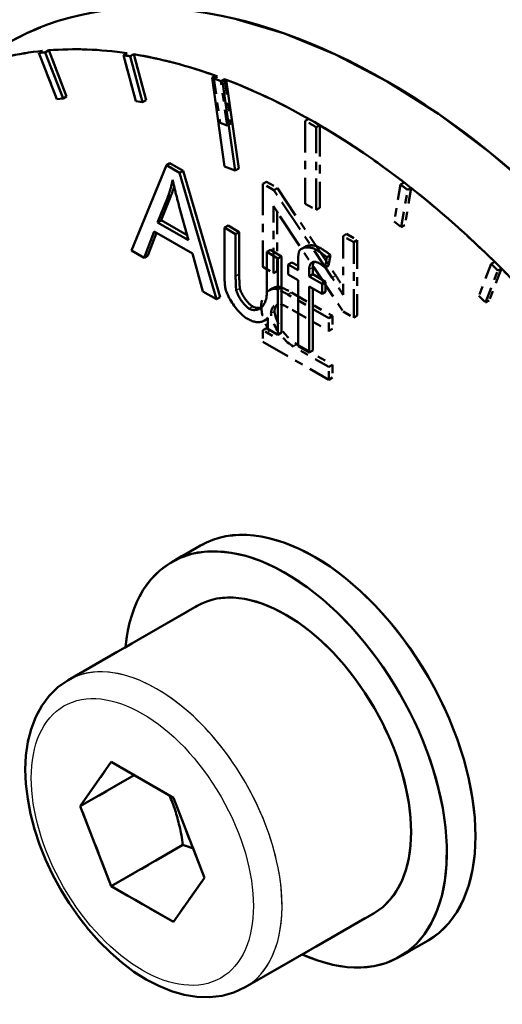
# Model space of a CAD drawing. Header units: millimetres. Extents: x 0 to 630, y 0 to 891.
# Tile 7 of 17: x 475.96 to 481.68, y 181.73 to 193.4. Entities that reach past the tile are written whole.
import ezdxf

# ---------------------------------------------------------------- set-up
doc = ezdxf.new("R2010")
doc.units = ezdxf.units.MM
doc.header["$LTSCALE"] = 3
doc.linetypes.add('LONG_DASH_DOTTED', pattern=[0.3001, 0.2362, -0.0295, 0.0049, -0.0295])
for name, color, linetype, lineweight in [('Sichtbare Kanten(DIN)', 7, 'Continuous', 50), ('Sichtbare tangentiale Kanten(DIN)', 3, 'Continuous', 25), ('Überlagerung [Formatvorlage Phantomlinien(DIN)]', 179, 'LONG_DASH_DOTTED', 50)]:
    doc.layers.add(name, color=color, linetype=linetype, lineweight=lineweight)

msp = doc.modelspace()

# ---------------------------------------------------------------- linework, layer by layer
at = {"layer": 'Sichtbare Kanten(DIN)'}
for p, q in [((476.231, 193.027), (476.188, 193.003)), ((476.188, 193.003), (476.4, 192.456)), ((476.304, 193.034), (476.262, 193.009)), ((476.474, 192.462), (476.262, 193.009)), ((476.304, 193.034), (476.516, 192.487)), ((477.233, 193), (477.19, 192.975)), ((477.19, 192.975), (477.335, 192.431)), ((477.312, 192.987), (477.27, 192.963)), ((477.312, 192.987), (477.458, 192.443)), ((477.415, 192.418), (477.27, 192.963)), ((478.281, 192.732), (478.239, 192.707)), ((478.239, 192.707), (478.386, 191.656)), ((478.407, 192.685), (478.364, 192.661)), ((478.512, 191.609), (478.364, 192.661)), ((478.407, 192.685), (478.554, 191.634)), ((476.4, 192.456), (476.474, 192.462)), ((476.516, 192.487), (476.474, 192.462)), ((477.335, 192.431), (477.415, 192.418)), ((477.458, 192.443), (477.415, 192.418)), ((477.74, 191.695), (477.698, 191.671)), ((477.74, 191.695), (477.895, 191.606)), ((477.698, 191.671), (477.284, 190.663)), ((477.852, 191.582), (477.698, 191.671)), ((477.895, 191.606), (477.852, 191.582)), ((478.292, 190.083), (477.852, 191.582)), ((477.895, 191.606), (478.335, 190.107)), ((478.386, 191.656), (478.512, 191.609)), ((478.554, 191.634), (478.512, 191.609)), ((477.594, 190.995), (477.713, 191.293)), ((477.756, 191.317), (477.637, 191.02)), ((477.756, 191.317), (477.713, 191.293)), ((477.847, 191.195), (477.961, 190.785)), ((477.637, 191.02), (477.594, 190.995)), ((477.961, 190.785), (477.594, 190.995)), ((477.637, 191.02), (477.945, 190.843)), ((477.435, 190.576), (477.553, 190.885)), ((477.58, 190.87), (477.477, 190.601)), ((477.553, 190.885), (478.005, 190.625)), ((478.428, 190.956), (478.386, 190.932)), ((478.518, 190.856), (478.386, 190.932)), ((478.386, 190.932), (478.386, 190.372)), ((478.428, 190.956), (478.561, 190.88)), ((478.561, 190.88), (478.518, 190.856)), ((478.561, 190.88), (478.561, 190.38)), ((478.518, 190.355), (478.518, 190.856)), ((477.284, 190.663), (477.435, 190.576)), ((478.929, 190.668), (478.886, 190.644)), ((479.018, 190.568), (478.886, 190.644)), ((478.886, 190.644), (478.886, 190.16)), ((478.929, 190.668), (479.061, 190.592)), ((479.342, 190.707), (479.3, 190.682)), ((477.477, 190.601), (477.435, 190.576)), ((478.005, 190.625), (478.13, 190.176)), ((479.061, 190.592), (479.018, 190.568)), ((479.018, 189.664), (479.018, 190.568)), ((479.061, 190.592), (479.061, 189.689)), ((479.183, 190.521), (479.141, 190.497)), ((479.183, 190.521), (479.258, 190.479)), ((479.258, 190.526), (479.258, 190.43)), ((479.577, 190.46), (479.598, 190.583)), ((479.64, 190.607), (479.598, 190.583)), ((479.64, 190.607), (479.619, 190.485)), ((479.258, 190.43), (479.141, 190.497)), ((479.141, 190.497), (479.141, 190.378)), ((479.389, 190.354), (479.389, 190.437)), ((479.431, 190.461), (479.431, 190.379)), ((479.619, 190.485), (479.577, 190.46)), ((479.141, 190.378), (479.258, 190.311)), ((479.258, 190.311), (479.258, 189.527)), ((479.431, 190.379), (479.389, 190.354)), ((479.541, 190.267), (479.389, 190.354)), ((479.431, 190.379), (479.583, 190.291)), ((479.583, 190.291), (479.541, 190.267)), ((479.583, 190.291), (479.583, 190.172)), ((478.13, 190.176), (478.292, 190.083)), ((479.39, 189.451), (479.39, 190.235)), ((479.39, 190.235), (479.541, 190.148)), ((479.432, 190.211), (479.432, 189.475)), ((479.541, 190.148), (479.541, 190.267)), ((479.583, 190.172), (479.541, 190.148)), ((478.335, 190.107), (478.292, 190.083)), ((478.9, 189.855), (478.859, 189.832)), ((478.9, 189.865), (478.9, 189.733)), ((478.9, 189.733), (479.018, 189.664)), ((479.061, 189.689), (479.018, 189.664)), ((479.258, 189.527), (479.39, 189.451)), ((479.432, 189.475), (479.39, 189.451)), ((478.102, 187.166), (477.762, 186.97)), ((476.534, 185.571), (478.062, 186.45)), ((476.678, 184.077), (477.045, 184.601)), ((477.045, 184.601), (477.78, 184.178)), ((477.317, 184.444), (476.678, 184.077)), ((477.78, 184.178), (478.148, 183.23)), ((477.045, 183.129), (476.678, 184.077)), ((477.894, 183.618), (477.045, 183.129)), ((478.148, 183.23), (477.78, 182.706)), ((477.78, 182.706), (477.045, 183.129)), ((478.63, 181.931), (480.158, 182.811)), ((480.797, 182.486), (480.457, 182.291))]:
    msp.add_line(p, q, dxfattribs=at)
at = {"layer": 'Sichtbare Kanten(DIN)', "flags": 128}
for points in [[(477.713, 191.293), (477.716, 191.301), (477.719, 191.309), (477.722, 191.317), (477.725, 191.325), (477.728, 191.333), (477.731, 191.341), (477.733, 191.349), (477.736, 191.358), (477.739, 191.366), (477.741, 191.375), (477.744, 191.383), (477.746, 191.392), (477.749, 191.4), (477.751, 191.409), (477.753, 191.417), (477.756, 191.426), (477.758, 191.435), (477.76, 191.444), (477.762, 191.452), (477.764, 191.461), (477.766, 191.47), (477.768, 191.479), (477.77, 191.488), (477.772, 191.497)], [(477.772, 191.497), (477.774, 191.485), (477.777, 191.472), (477.78, 191.46), (477.783, 191.447), (477.786, 191.434), (477.789, 191.422), (477.792, 191.409), (477.795, 191.396), (477.798, 191.384), (477.801, 191.371), (477.804, 191.359), (477.807, 191.346), (477.811, 191.334), (477.814, 191.321), (477.817, 191.309), (477.82, 191.296), (477.824, 191.283), (477.827, 191.271), (477.83, 191.258), (477.834, 191.246), (477.837, 191.233), (477.84, 191.22), (477.844, 191.208), (477.847, 191.195)], [(477.789, 191.419), (477.788, 191.415), (477.787, 191.41), (477.786, 191.406), (477.784, 191.402), (477.783, 191.397), (477.782, 191.393), (477.78, 191.389), (477.779, 191.384), (477.778, 191.38), (477.776, 191.376), (477.775, 191.372), (477.774, 191.367), (477.772, 191.363), (477.771, 191.359), (477.769, 191.355), (477.768, 191.35), (477.766, 191.346), (477.765, 191.342), (477.763, 191.338), (477.762, 191.334), (477.76, 191.329), (477.759, 191.325), (477.757, 191.321), (477.756, 191.317)], [(479.271, 190.653), (479.27, 190.648), (479.268, 190.644), (479.267, 190.639), (479.266, 190.634), (479.265, 190.629), (479.264, 190.624), (479.263, 190.618), (479.262, 190.613), (479.262, 190.608), (479.261, 190.603), (479.26, 190.597), (479.26, 190.592), (479.26, 190.587), (479.259, 190.581), (479.259, 190.576), (479.259, 190.57), (479.258, 190.565), (479.258, 190.559), (479.258, 190.554), (479.258, 190.548), (479.258, 190.542), (479.258, 190.537), (479.258, 190.531), (479.258, 190.526)], [(479.474, 190.669), (479.463, 190.675), (479.452, 190.68), (479.442, 190.684), (479.431, 190.688), (479.421, 190.691), (479.41, 190.694), (479.4, 190.696), (479.39, 190.697), (479.38, 190.698), (479.371, 190.698), (479.361, 190.698), (479.352, 190.698), (479.342, 190.697), (479.333, 190.695), (479.325, 190.693), (479.317, 190.69), (479.309, 190.687), (479.302, 190.684), (479.296, 190.68), (479.29, 190.676), (479.284, 190.671), (479.279, 190.666), (479.275, 190.66), (479.271, 190.653)], [(479.342, 190.707), (479.347, 190.71), (479.353, 190.712), (479.358, 190.714), (479.364, 190.716), (479.37, 190.718), (479.377, 190.72), (479.384, 190.721), (479.39, 190.722), (479.397, 190.722), (479.405, 190.723), (479.412, 190.723), (479.42, 190.723), (479.427, 190.722), (479.435, 190.721), (479.443, 190.72), (479.451, 190.719), (479.459, 190.717), (479.467, 190.715), (479.475, 190.712), (479.483, 190.709), (479.492, 190.706), (479.5, 190.702), (479.508, 190.698), (479.516, 190.694)], [(479.598, 190.583), (479.592, 190.587), (479.587, 190.591), (479.582, 190.595), (479.577, 190.599), (479.572, 190.603), (479.567, 190.606), (479.562, 190.61), (479.556, 190.614), (479.551, 190.618), (479.546, 190.622), (479.541, 190.625), (479.536, 190.629), (479.531, 190.633), (479.526, 190.636), (479.52, 190.64), (479.515, 190.643), (479.51, 190.647), (479.505, 190.65), (479.5, 190.653), (479.494, 190.657), (479.489, 190.66), (479.484, 190.663), (479.479, 190.666), (479.474, 190.669)], [(479.516, 190.694), (479.521, 190.691), (479.525, 190.688), (479.53, 190.685), (479.535, 190.682), (479.54, 190.679), (479.545, 190.676), (479.55, 190.673), (479.555, 190.67), (479.56, 190.666), (479.565, 190.663), (479.57, 190.659), (479.575, 190.656), (479.58, 190.652), (479.585, 190.649), (479.591, 190.645), (479.596, 190.641), (479.601, 190.637), (479.607, 190.633), (479.612, 190.629), (479.618, 190.625), (479.623, 190.62), (479.629, 190.616), (479.634, 190.612), (479.64, 190.607)], [(479.389, 190.437), (479.389, 190.446), (479.39, 190.454), (479.391, 190.462), (479.392, 190.47), (479.394, 190.478), (479.396, 190.485), (479.399, 190.491), (479.402, 190.498), (479.406, 190.503), (479.41, 190.509), (479.414, 190.513), (479.419, 190.517), (479.424, 190.521), (479.43, 190.523), (479.436, 190.526), (479.442, 190.527), (479.449, 190.528), (479.456, 190.528), (479.463, 190.527), (479.47, 190.526), (479.477, 190.524), (479.485, 190.521), (479.492, 190.518), (479.5, 190.514)], [(479.448, 190.528), (479.447, 190.526), (479.446, 190.524), (479.444, 190.522), (479.443, 190.519), (479.442, 190.517), (479.441, 190.515), (479.44, 190.513), (479.439, 190.51), (479.438, 190.508), (479.437, 190.505), (479.437, 190.502), (479.436, 190.5), (479.435, 190.497), (479.434, 190.494), (479.434, 190.491), (479.433, 190.488), (479.433, 190.485), (479.432, 190.482), (479.432, 190.478), (479.432, 190.475), (479.432, 190.472), (479.431, 190.468), (479.431, 190.465), (479.431, 190.461)], [(479.5, 190.514), (479.503, 190.512), (479.506, 190.51), (479.51, 190.508), (479.513, 190.506), (479.516, 190.504), (479.519, 190.502), (479.522, 190.5), (479.526, 190.498), (479.529, 190.495), (479.532, 190.493), (479.535, 190.491), (479.539, 190.489), (479.542, 190.487), (479.545, 190.484), (479.548, 190.482), (479.551, 190.48), (479.555, 190.477), (479.558, 190.475), (479.561, 190.473), (479.564, 190.47), (479.567, 190.468), (479.571, 190.465), (479.574, 190.463), (479.577, 190.46)], [(478.386, 190.372), (478.386, 190.367), (478.386, 190.361), (478.386, 190.355), (478.386, 190.349), (478.386, 190.343), (478.386, 190.337), (478.386, 190.331), (478.387, 190.325), (478.387, 190.319), (478.387, 190.313), (478.387, 190.307), (478.387, 190.301), (478.388, 190.295), (478.388, 190.289), (478.388, 190.283), (478.389, 190.277), (478.389, 190.271), (478.39, 190.264), (478.39, 190.258), (478.391, 190.251), (478.392, 190.244), (478.392, 190.238), (478.393, 190.231), (478.394, 190.225)], [(478.526, 190.189), (478.526, 190.195), (478.525, 190.201), (478.524, 190.208), (478.523, 190.215), (478.522, 190.222), (478.522, 190.229), (478.521, 190.236), (478.521, 190.243), (478.521, 190.25), (478.52, 190.257), (478.52, 190.264), (478.52, 190.271), (478.519, 190.278), (478.519, 190.285), (478.519, 190.292), (478.519, 190.299), (478.519, 190.307), (478.519, 190.314), (478.518, 190.321), (478.518, 190.328), (478.518, 190.335), (478.518, 190.342), (478.518, 190.348), (478.518, 190.355)], [(478.561, 190.38), (478.561, 190.37), (478.561, 190.36), (478.561, 190.351), (478.561, 190.342), (478.561, 190.333), (478.561, 190.324), (478.561, 190.316), (478.562, 190.308), (478.562, 190.3), (478.562, 190.293), (478.562, 190.285), (478.563, 190.278), (478.563, 190.271), (478.564, 190.265), (478.564, 190.259), (478.564, 190.252), (478.565, 190.247), (478.565, 190.241), (478.566, 190.236), (478.566, 190.231), (478.567, 190.226), (478.568, 190.222), (478.568, 190.217), (478.569, 190.213)], [(478.394, 190.225), (478.398, 190.207), (478.403, 190.189), (478.409, 190.171), (478.416, 190.153), (478.424, 190.135), (478.432, 190.117), (478.442, 190.098), (478.452, 190.08), (478.463, 190.062), (478.475, 190.043), (478.488, 190.025), (478.501, 190.007), (478.514, 189.989), (478.528, 189.972), (478.541, 189.956), (478.555, 189.94), (478.568, 189.926), (478.582, 189.912), (478.595, 189.9), (478.608, 189.888), (478.62, 189.878), (478.632, 189.869), (478.643, 189.861), (478.653, 189.855)], [(478.679, 189.972), (478.671, 189.977), (478.662, 189.983), (478.654, 189.99), (478.645, 189.998), (478.637, 190.005), (478.629, 190.014), (478.621, 190.022), (478.613, 190.031), (478.606, 190.04), (478.598, 190.05), (478.591, 190.06), (478.584, 190.07), (478.577, 190.08), (478.57, 190.09), (478.564, 190.1), (478.558, 190.111), (478.552, 190.121), (478.547, 190.131), (478.543, 190.141), (478.538, 190.15), (478.535, 190.16), (478.531, 190.17), (478.529, 190.179), (478.526, 190.189)], [(478.569, 190.213), (478.571, 190.205), (478.573, 190.195), (478.577, 190.186), (478.58, 190.176), (478.585, 190.166), (478.59, 190.156), (478.595, 190.145), (478.601, 190.135), (478.607, 190.124), (478.613, 190.113), (478.62, 190.103), (478.627, 190.092), (478.635, 190.082), (478.642, 190.072), (478.65, 190.062), (478.658, 190.053), (478.666, 190.044), (478.674, 190.035), (478.682, 190.027), (478.69, 190.02), (478.698, 190.013), (478.706, 190.006), (478.714, 190.001), (478.722, 189.996)], [(478.886, 190.16), (478.886, 190.14), (478.884, 190.121), (478.882, 190.102), (478.878, 190.084), (478.873, 190.067), (478.868, 190.051), (478.861, 190.036), (478.853, 190.023), (478.845, 190.01), (478.835, 189.998), (478.825, 189.988), (478.814, 189.98), (478.803, 189.973), (478.791, 189.967), (478.78, 189.962), (478.767, 189.959), (478.755, 189.957), (478.743, 189.956), (478.732, 189.956), (478.72, 189.958), (478.709, 189.96), (478.698, 189.963), (478.688, 189.967), (478.679, 189.972)], [(478.722, 189.996), (478.725, 189.994), (478.729, 189.992), (478.733, 189.991), (478.737, 189.989), (478.741, 189.988), (478.745, 189.986), (478.749, 189.985), (478.753, 189.984), (478.757, 189.983), (478.762, 189.982), (478.766, 189.982), (478.771, 189.981), (478.775, 189.981), (478.779, 189.981), (478.784, 189.981), (478.788, 189.981), (478.793, 189.981), (478.797, 189.981), (478.802, 189.982), (478.806, 189.983), (478.811, 189.984), (478.815, 189.985), (478.82, 189.986), (478.824, 189.987)], [(478.653, 189.855), (478.665, 189.848), (478.677, 189.842), (478.69, 189.836), (478.702, 189.831), (478.714, 189.826), (478.726, 189.822), (478.738, 189.819), (478.749, 189.816), (478.761, 189.814), (478.772, 189.813), (478.783, 189.813), (478.794, 189.813), (478.805, 189.814), (478.815, 189.815), (478.825, 189.817), (478.835, 189.82), (478.844, 189.824), (478.853, 189.828), (478.862, 189.833), (478.87, 189.839), (478.878, 189.845), (478.886, 189.851), (478.893, 189.858), (478.9, 189.865)], [(478.63, 181.931), (478.498, 181.869), (478.357, 181.83), (478.21, 181.813), (478.06, 181.818), (477.909, 181.843), (477.758, 181.886), (477.608, 181.947), (477.46, 182.024), (477.314, 182.116), (477.172, 182.223), (477.035, 182.342), (476.902, 182.474), (476.776, 182.616), (476.657, 182.768), (476.545, 182.928), (476.443, 183.095), (476.35, 183.267), (476.267, 183.444), (476.196, 183.623), (476.136, 183.804), (476.089, 183.985), (476.055, 184.164), (476.034, 184.34), (476.027, 184.512), (476.035, 184.679), (476.057, 184.839), (476.095, 184.991), (476.15, 185.134), (476.221, 185.266), (476.309, 185.385), (476.414, 185.487), (476.534, 185.571)], [(477.734, 184.204), (477.743, 184.183), (477.752, 184.162), (477.761, 184.14), (477.769, 184.118), (477.777, 184.097), (477.785, 184.075), (477.793, 184.052), (477.801, 184.03), (477.808, 184.007), (477.815, 183.984), (477.822, 183.961), (477.828, 183.938), (477.835, 183.914), (477.841, 183.889), (477.847, 183.865), (477.853, 183.839), (477.859, 183.814), (477.864, 183.788), (477.87, 183.761), (477.875, 183.734), (477.88, 183.706), (477.885, 183.677), (477.889, 183.648), (477.894, 183.618)], [(477.894, 183.618), (477.899, 183.616), (477.904, 183.614), (477.91, 183.613), (477.915, 183.611), (477.92, 183.609), (477.925, 183.608), (477.93, 183.606), (477.935, 183.604), (477.94, 183.603), (477.945, 183.601), (477.95, 183.599), (477.955, 183.598), (477.96, 183.596), (477.965, 183.594), (477.97, 183.593), (477.975, 183.591), (477.98, 183.589), (477.985, 183.588), (477.989, 183.586), (477.994, 183.584), (477.999, 183.583), (478.004, 183.581), (478.008, 183.579), (478.013, 183.577)]]:
    msp.add_lwpolyline(points, dxfattribs=at)
at = {"layer": 'Sichtbare Kanten(DIN)'}
for centre, major_axis, start_param, end_param in [((480.298, 185.315), (-4.491, 7.799), 3.141593, 6.283185), ((479.449, 184.826), (-4.491, 7.799), 6.029986, 6.191186), ((479.407, 184.802), (-4.491, 7.799), 6.016653, 6.029986), ((479.449, 184.826), (-4.491, 7.799), 5.855453, 6.016653), ((479.407, 184.802), (-4.491, 7.799), 5.84212, 5.855453), ((479.449, 184.826), (4.491, -7.799), 2.542661, 2.700527), ((479.407, 184.802), (-4.491, 7.799), 5.664254, 5.684254), ((479.449, 184.826), (4.491, -7.799), 5.335188, 8.805846), ((479.11, 184.631), (-1.347, 2.34), 2.461919, 6.962859), ((479.449, 184.826), (-1.347, 2.34), 3.141593, 6.283185), ((479.11, 184.631), (-1.048, 1.82), 3.141593, 6.283185)]:
    msp.add_ellipse(centre, major_axis=major_axis, ratio=0.578093, start_param=start_param, end_param=end_param, dxfattribs=at)
at = {"layer": 'Sichtbare tangentiale Kanten(DIN)'}
for p, q in [((479.516, 190.694), (479.474, 190.669)), ((479.431, 190.461), (479.389, 190.437)), ((478.561, 190.38), (478.518, 190.355)), ((478.569, 190.213), (478.526, 190.189)), ((478.722, 189.996), (478.679, 189.972))]:
    msp.add_line(p, q, dxfattribs=at)
at = {"layer": 'Sichtbare tangentiale Kanten(DIN)', "ltscale": 0.023514}
for p, q in [((479.702, 190.362), (479.664, 190.34)), ((479.177, 190.163), (479.139, 190.141)), ((478.977, 189.94), (478.938, 189.918)), ((479.243, 189.547), (479.204, 189.525))]:
    msp.add_line(p, q, dxfattribs=at)
at = {"layer": 'Sichtbare tangentiale Kanten(DIN)'}
msp.add_ellipse((477.582, 183.751), major_axis=(1.048, -1.82), ratio=0.578093, start_param=0, end_param=3.141593, dxfattribs=at)
at = {"layer": 'Sichtbare tangentiale Kanten(DIN)', "ltscale": 2.596414}
msp.add_ellipse((477.582, 183.751), major_axis=(1.048, -1.82), ratio=0.578093, start_param=0.15708, end_param=2.984513, dxfattribs=at)
at = {"layer": 'Sichtbare tangentiale Kanten(DIN)'}
msp.add_ellipse((477.413, 183.653), major_axis=(-0.928, 1.612), ratio=0.578093, dxfattribs=at)
at = {"layer": 'Sichtbare tangentiale Kanten(DIN)', "ltscale": 5.110499}
msp.add_ellipse((477.413, 183.653), major_axis=(-0.928, 1.612), ratio=0.578093, dxfattribs=at)
at = {"layer": 'Überlagerung [Formatvorlage Phantomlinien(DIN)]', "ltscale": 0.026138}
for p, q in [((476.231, 193.027), (476.188, 193.003)), ((476.304, 193.034), (476.262, 193.009)), ((477.233, 193), (477.19, 192.975)), ((477.312, 192.987), (477.27, 192.963)), ((478.302, 192.724), (478.26, 192.7)), ((478.386, 192.693), (478.343, 192.668)), ((476.516, 192.487), (476.474, 192.462)), ((477.458, 192.443), (477.415, 192.418)), ((478.46, 192.167), (478.417, 192.143)), ((479.386, 192.22), (479.343, 192.196)), ((479.513, 192.147), (479.47, 192.123)), ((478.882, 191.476), (478.839, 191.452)), ((480.512, 191.468), (480.47, 191.444)), ((479.014, 191.4), (478.972, 191.376)), ((480.596, 191.403), (480.554, 191.379)), ((479.513, 191.166), (479.47, 191.142)), ((480.522, 190.963), (480.48, 190.938)), ((479.832, 190.857), (479.79, 190.832)), ((479.959, 190.783), (479.917, 190.759)), ((481.586, 190.526), (481.543, 190.502)), ((479.009, 190.417), (478.967, 190.393)), ((481.666, 190.447), (481.623, 190.423)), ((478.96, 190.215), (478.918, 190.191)), ((479.056, 190.226), (479.013, 190.201)), ((481.52, 190.07), (481.478, 190.045)), ((479.663, 189.886), (479.62, 189.861)), ((479.959, 189.89), (479.917, 189.865)), ((478.882, 189.741), (478.839, 189.717)), ((479.663, 189.733), (479.62, 189.708)), ((479.663, 189.307), (479.62, 189.283)), ((479.663, 189.155), (479.62, 189.13))]:
    msp.add_line(p, q, dxfattribs=at)
at = {"layer": 'Überlagerung [Formatvorlage Phantomlinien(DIN)]', "ltscale": 0.26228}
for p, q in [((476.188, 193.003), (476.4, 192.456)), ((476.474, 192.462), (476.262, 193.009)), ((476.304, 193.034), (476.516, 192.487)), ((477.19, 192.975), (477.335, 192.431)), ((477.312, 192.987), (477.458, 192.443)), ((477.415, 192.418), (477.27, 192.963)), ((478.26, 192.7), (478.334, 192.174)), ((478.417, 192.143), (478.343, 192.668)), ((478.386, 192.693), (478.46, 192.167)), ((480.47, 191.444), (480.396, 191.003)), ((480.48, 190.938), (480.554, 191.379)), ((480.596, 191.403), (480.522, 190.963)), ((481.543, 190.502), (481.398, 190.125)), ((481.478, 190.045), (481.623, 190.423)), ((481.666, 190.447), (481.52, 190.07))]:
    msp.add_line(p, q, dxfattribs=at)
at = {"layer": 'Überlagerung [Formatvorlage Phantomlinien(DIN)]', "ltscale": 0.052376}
for p, q in [((476.4, 192.456), (476.474, 192.462)), ((477.335, 192.431), (477.415, 192.418)), ((478.334, 192.174), (478.417, 192.143)), ((480.396, 191.003), (480.48, 190.938)), ((481.398, 190.125), (481.478, 190.045))]:
    msp.add_line(p, q, dxfattribs=at)
at = {"layer": 'Überlagerung [Formatvorlage Phantomlinien(DIN)]', "ltscale": 0.524659}
for p, q in [((479.343, 192.196), (479.343, 191.215)), ((479.47, 191.142), (479.47, 192.123)), ((479.513, 192.147), (479.513, 191.166)), ((477.894, 183.618), (477.045, 183.129))]:
    msp.add_line(p, q, dxfattribs=at)
at = {"layer": 'Überlagerung [Formatvorlage Phantomlinien(DIN)]', "ltscale": 0.081682}
for p, q in [((478.972, 191.376), (478.839, 191.452)), ((478.882, 191.476), (479.014, 191.4)), ((479.62, 189.708), (479.62, 189.861)), ((479.663, 189.886), (479.663, 189.733)), ((479.62, 189.13), (479.62, 189.283)), ((479.663, 189.307), (479.663, 189.155))]:
    msp.add_line(p, q, dxfattribs=at)
at = {"layer": 'Überlagerung [Formatvorlage Phantomlinien(DIN)]', "ltscale": 0.527163}
msp.add_line((478.839, 191.452), (478.839, 190.466), dxfattribs=at)
at = {"layer": 'Überlagerung [Formatvorlage Phantomlinien(DIN)]', "ltscale": 0.546643}
for p, q in [((479.661, 190.339), (478.972, 191.376)), ((479.014, 191.4), (479.704, 190.364))]:
    msp.add_line(p, q, dxfattribs=at)
at = {"layer": 'Überlagerung [Formatvorlage Phantomlinien(DIN)]', "ltscale": 0.425571}
msp.add_line((478.967, 190.393), (478.967, 191.188), dxfattribs=at)
at = {"layer": 'Überlagerung [Formatvorlage Phantomlinien(DIN)]', "ltscale": 0.061884}
msp.add_line((478.967, 191.188), (479.043, 191.069), dxfattribs=at)
at = {"layer": 'Überlagerung [Formatvorlage Phantomlinien(DIN)]', "ltscale": 0.377146}
msp.add_line((479.009, 191.122), (479.009, 190.417), dxfattribs=at)
at = {"layer": 'Überlagerung [Formatvorlage Phantomlinien(DIN)]', "ltscale": 0.078614}
msp.add_line((479.343, 191.215), (479.47, 191.142), dxfattribs=at)
at = {"layer": 'Überlagerung [Formatvorlage Phantomlinien(DIN)]', "ltscale": 0.594654}
msp.add_line((479.043, 191.069), (479.79, 189.939), dxfattribs=at)
at = {"layer": 'Überlagerung [Formatvorlage Phantomlinien(DIN)]', "ltscale": 0.078634}
for p, q in [((479.917, 190.759), (479.79, 190.832)), ((479.832, 190.857), (479.959, 190.783)), ((478.839, 190.466), (478.967, 190.393)), ((479.79, 189.939), (479.917, 189.865))]:
    msp.add_line(p, q, dxfattribs=at)
at = {"layer": 'Überlagerung [Formatvorlage Phantomlinien(DIN)]', "ltscale": 0.372743}
msp.add_line((479.79, 190.832), (479.79, 190.135), dxfattribs=at)
at = {"layer": 'Überlagerung [Formatvorlage Phantomlinien(DIN)]', "ltscale": 0.477891}
for p, q in [((479.917, 189.865), (479.917, 190.759)), ((479.959, 190.783), (479.959, 189.89))]:
    msp.add_line(p, q, dxfattribs=at)
at = {"layer": 'Überlagerung [Formatvorlage Phantomlinien(DIN)]', "ltscale": 0.299089}
for p, q in [((479.62, 189.861), (479.137, 190.14)), ((479.179, 190.164), (479.663, 189.886))]:
    msp.add_line(p, q, dxfattribs=at)
at = {"layer": 'Überlagerung [Formatvorlage Phantomlinien(DIN)]', "ltscale": 0.267595}
msp.add_line((479.188, 189.958), (479.62, 189.708), dxfattribs=at)
at = {"layer": 'Überlagerung [Formatvorlage Phantomlinien(DIN)]', "ltscale": 0.071015}
msp.add_line((478.954, 189.65), (478.839, 189.717), dxfattribs=at)
at = {"layer": 'Überlagerung [Formatvorlage Phantomlinien(DIN)]', "ltscale": 0.073046}
msp.add_line((478.839, 189.717), (478.839, 189.58), dxfattribs=at)
at = {"layer": 'Überlagerung [Formatvorlage Phantomlinien(DIN)]', "ltscale": 0.013354}
msp.add_line((478.882, 189.741), (478.903, 189.729), dxfattribs=at)
at = {"layer": 'Überlagerung [Formatvorlage Phantomlinien(DIN)]', "ltscale": 0.482971}
msp.add_line((478.839, 189.58), (479.62, 189.13), dxfattribs=at)
at = {"layer": 'Überlagerung [Formatvorlage Phantomlinien(DIN)]', "ltscale": 0.258452}
for p, q in [((479.62, 189.283), (479.202, 189.524)), ((479.245, 189.548), (479.663, 189.307))]:
    msp.add_line(p, q, dxfattribs=at)
at = {"layer": 'Überlagerung [Formatvorlage Phantomlinien(DIN)]', "ltscale": 0.209804}
for p, q in [((478.102, 187.166), (477.762, 186.97)), ((480.797, 182.486), (480.457, 182.291))]:
    msp.add_line(p, q, dxfattribs=at)
at = {"layer": 'Überlagerung [Formatvorlage Phantomlinien(DIN)]', "ltscale": 0.944467}
for p, q in [((476.534, 185.571), (478.062, 186.45)), ((478.63, 181.931), (480.158, 182.811))]:
    msp.add_line(p, q, dxfattribs=at)
at = {"layer": 'Überlagerung [Formatvorlage Phantomlinien(DIN)]', "ltscale": 0.454355}
for p, q in [((476.678, 184.077), (477.045, 184.601)), ((477.045, 184.601), (477.78, 184.178)), ((477.78, 184.178), (478.148, 183.23)), ((477.045, 183.129), (476.678, 184.077)), ((478.148, 183.23), (477.78, 182.706)), ((477.78, 182.706), (477.045, 183.129))]:
    msp.add_line(p, q, dxfattribs=at)
at = {"layer": 'Überlagerung [Formatvorlage Phantomlinien(DIN)]', "ltscale": 0.394995}
msp.add_line((477.317, 184.444), (476.678, 184.077), dxfattribs=at)
at = {"layer": 'Überlagerung [Formatvorlage Phantomlinien(DIN)]', "ltscale": 0.105397, "flags": 128}
msp.add_lwpolyline([(479.79, 190.135), (479.785, 190.144), (479.779, 190.152), (479.774, 190.161), (479.769, 190.17), (479.764, 190.178), (479.759, 190.187), (479.753, 190.195), (479.748, 190.204), (479.743, 190.213), (479.737, 190.221), (479.732, 190.23), (479.727, 190.238), (479.721, 190.247), (479.716, 190.255), (479.711, 190.263), (479.705, 190.272), (479.7, 190.28), (479.694, 190.289), (479.689, 190.297), (479.683, 190.306), (479.678, 190.314), (479.672, 190.322), (479.667, 190.331), (479.661, 190.339)], dxfattribs=at)
at = {"layer": 'Überlagerung [Formatvorlage Phantomlinien(DIN)]', "ltscale": 0.069503, "flags": 128}
msp.add_lwpolyline([(479.704, 190.364), (479.708, 190.358), (479.712, 190.352), (479.715, 190.346), (479.719, 190.34), (479.723, 190.335), (479.727, 190.329), (479.73, 190.323), (479.734, 190.317), (479.738, 190.312), (479.741, 190.306), (479.745, 190.301), (479.749, 190.295), (479.752, 190.289), (479.756, 190.284), (479.759, 190.278), (479.763, 190.273), (479.766, 190.267), (479.77, 190.262), (479.773, 190.257), (479.776, 190.251), (479.78, 190.246), (479.783, 190.24), (479.786, 190.235), (479.79, 190.23)], dxfattribs=at)
at = {"layer": 'Überlagerung [Formatvorlage Phantomlinien(DIN)]', "ltscale": 0.210746, "flags": 128}
msp.add_lwpolyline([(479.013, 190.201), (479, 190.205), (478.987, 190.207), (478.974, 190.207), (478.962, 190.206), (478.95, 190.204), (478.938, 190.2), (478.927, 190.196), (478.917, 190.19), (478.906, 190.183), (478.896, 190.175), (478.886, 190.167), (478.877, 190.157), (478.869, 190.146), (478.861, 190.135), (478.854, 190.124), (478.847, 190.111), (478.841, 190.099), (478.836, 190.087), (478.832, 190.074), (478.828, 190.061), (478.826, 190.048), (478.824, 190.036), (478.822, 190.024), (478.822, 190.012)], dxfattribs=at)
at = {"layer": 'Überlagerung [Formatvorlage Phantomlinien(DIN)]', "ltscale": 0.069426, "flags": 128}
msp.add_lwpolyline([(478.96, 190.215), (478.964, 190.217), (478.968, 190.22), (478.972, 190.221), (478.976, 190.223), (478.981, 190.225), (478.985, 190.226), (478.989, 190.227), (478.993, 190.228), (478.997, 190.229), (479.001, 190.23), (479.005, 190.231), (479.009, 190.231), (479.013, 190.232), (479.017, 190.232), (479.021, 190.232), (479.025, 190.232), (479.029, 190.231), (479.033, 190.231), (479.037, 190.231), (479.041, 190.23), (479.045, 190.229), (479.048, 190.228), (479.052, 190.227), (479.056, 190.226)], dxfattribs=at)
at = {"layer": 'Überlagerung [Formatvorlage Phantomlinien(DIN)]', "ltscale": 0.076378, "flags": 128}
for points in [[(479.137, 190.14), (479.132, 190.143), (479.127, 190.146), (479.122, 190.148), (479.117, 190.151), (479.111, 190.154), (479.106, 190.157), (479.101, 190.16), (479.096, 190.163), (479.091, 190.165), (479.086, 190.168), (479.081, 190.171), (479.076, 190.174), (479.071, 190.176), (479.066, 190.179), (479.061, 190.181), (479.055, 190.184), (479.05, 190.186), (479.045, 190.189), (479.04, 190.191), (479.034, 190.193), (479.029, 190.196), (479.024, 190.198), (479.018, 190.2), (479.013, 190.201)], [(479.056, 190.226), (479.059, 190.225), (479.063, 190.223), (479.066, 190.222), (479.07, 190.221), (479.074, 190.219), (479.078, 190.217), (479.082, 190.215), (479.087, 190.213), (479.091, 190.211), (479.096, 190.209), (479.101, 190.207), (479.106, 190.204), (479.111, 190.201), (479.117, 190.199), (479.122, 190.196), (479.128, 190.193), (479.134, 190.19), (479.14, 190.186), (479.146, 190.183), (479.152, 190.18), (479.159, 190.176), (479.165, 190.172), (479.172, 190.168), (479.179, 190.164)]]:
    msp.add_lwpolyline(points, dxfattribs=at)
at = {"layer": 'Überlagerung [Formatvorlage Phantomlinien(DIN)]', "ltscale": 0.180949, "flags": 128}
msp.add_lwpolyline([(478.822, 190.012), (478.822, 189.998), (478.823, 189.984), (478.824, 189.969), (478.825, 189.954), (478.828, 189.939), (478.83, 189.924), (478.833, 189.908), (478.837, 189.893), (478.841, 189.877), (478.845, 189.861), (478.85, 189.846), (478.856, 189.83), (478.862, 189.814), (478.868, 189.799), (478.875, 189.783), (478.883, 189.767), (478.89, 189.752), (478.899, 189.737), (478.907, 189.722), (478.916, 189.707), (478.925, 189.693), (478.935, 189.679), (478.944, 189.664), (478.954, 189.65)], dxfattribs=at)
at = {"layer": 'Überlagerung [Formatvorlage Phantomlinien(DIN)]', "ltscale": 0.123514, "flags": 128}
msp.add_lwpolyline([(478.936, 189.916), (478.937, 189.926), (478.938, 189.935), (478.939, 189.944), (478.942, 189.952), (478.944, 189.96), (478.947, 189.968), (478.951, 189.975), (478.955, 189.982), (478.959, 189.988), (478.963, 189.994), (478.968, 190), (478.973, 190.005), (478.979, 190.01), (478.984, 190.015), (478.99, 190.019), (478.996, 190.022), (479.002, 190.025), (479.008, 190.027), (479.014, 190.029), (479.021, 190.031), (479.027, 190.031), (479.034, 190.031), (479.041, 190.03), (479.048, 190.029)], dxfattribs=at)
at = {"layer": 'Überlagerung [Formatvorlage Phantomlinien(DIN)]', "ltscale": 0.064032, "flags": 128}
msp.add_lwpolyline([(479.015, 190.03), (479.013, 190.027), (479.01, 190.024), (479.008, 190.021), (479.005, 190.018), (479.003, 190.015), (479.001, 190.012), (478.998, 190.008), (478.996, 190.005), (478.994, 190.001), (478.992, 189.998), (478.991, 189.994), (478.989, 189.99), (478.987, 189.986), (478.986, 189.983), (478.985, 189.979), (478.983, 189.975), (478.982, 189.971), (478.981, 189.966), (478.981, 189.962), (478.98, 189.958), (478.979, 189.954), (478.979, 189.949), (478.979, 189.945), (478.979, 189.941)], dxfattribs=at)
at = {"layer": 'Überlagerung [Formatvorlage Phantomlinien(DIN)]', "ltscale": 0.227185, "flags": 128}
msp.add_lwpolyline([(478.979, 189.941), (478.979, 189.928), (478.981, 189.915), (478.984, 189.899), (478.988, 189.883), (478.994, 189.866), (479, 189.847), (479.008, 189.829), (479.016, 189.809), (479.026, 189.79), (479.036, 189.77), (479.047, 189.751), (479.06, 189.731), (479.072, 189.712), (479.086, 189.694), (479.1, 189.675), (479.115, 189.658), (479.13, 189.641), (479.146, 189.625), (479.162, 189.61), (479.178, 189.595), (479.195, 189.582), (479.211, 189.57), (479.228, 189.558), (479.245, 189.548)], dxfattribs=at)
at = {"layer": 'Überlagerung [Formatvorlage Phantomlinien(DIN)]', "ltscale": 0.086529, "flags": 128}
msp.add_lwpolyline([(479.048, 190.029), (479.053, 190.027), (479.058, 190.025), (479.063, 190.023), (479.069, 190.021), (479.074, 190.018), (479.08, 190.015), (479.086, 190.013), (479.092, 190.01), (479.098, 190.007), (479.104, 190.004), (479.109, 190.001), (479.115, 189.998), (479.121, 189.995), (479.127, 189.991), (479.134, 189.988), (479.14, 189.985), (479.146, 189.981), (479.152, 189.978), (479.158, 189.975), (479.164, 189.971), (479.17, 189.968), (479.176, 189.964), (479.182, 189.961), (479.188, 189.958)], dxfattribs=at)
at = {"layer": 'Überlagerung [Formatvorlage Phantomlinien(DIN)]', "ltscale": 0.227186, "flags": 128}
msp.add_lwpolyline([(479.202, 189.524), (479.185, 189.534), (479.167, 189.546), (479.15, 189.559), (479.133, 189.573), (479.116, 189.589), (479.099, 189.605), (479.083, 189.622), (479.067, 189.64), (479.052, 189.659), (479.037, 189.678), (479.023, 189.698), (479.01, 189.718), (478.999, 189.737), (478.988, 189.757), (478.978, 189.776), (478.969, 189.795), (478.961, 189.814), (478.955, 189.832), (478.949, 189.848), (478.944, 189.864), (478.941, 189.879), (478.938, 189.893), (478.937, 189.905), (478.936, 189.916)], dxfattribs=at)
at = {"layer": 'Überlagerung [Formatvorlage Phantomlinien(DIN)]', "ltscale": 2.811006, "flags": 128}
msp.add_lwpolyline([(478.63, 181.931), (478.498, 181.869), (478.357, 181.83), (478.21, 181.813), (478.06, 181.818), (477.909, 181.843), (477.758, 181.886), (477.608, 181.947), (477.46, 182.024), (477.314, 182.116), (477.172, 182.223), (477.035, 182.342), (476.902, 182.474), (476.776, 182.616), (476.657, 182.768), (476.545, 182.928), (476.443, 183.095), (476.35, 183.267), (476.267, 183.444), (476.196, 183.623), (476.136, 183.804), (476.089, 183.985), (476.055, 184.164), (476.034, 184.34), (476.027, 184.512), (476.035, 184.679), (476.057, 184.839), (476.095, 184.991), (476.15, 185.134), (476.221, 185.266), (476.309, 185.385), (476.414, 185.487), (476.534, 185.571)], dxfattribs=at)
at = {"layer": 'Überlagerung [Formatvorlage Phantomlinien(DIN)]', "ltscale": 0.26955, "flags": 128}
msp.add_lwpolyline([(477.734, 184.204), (477.743, 184.183), (477.752, 184.162), (477.761, 184.14), (477.769, 184.118), (477.777, 184.097), (477.785, 184.075), (477.793, 184.052), (477.801, 184.03), (477.808, 184.007), (477.815, 183.984), (477.822, 183.961), (477.828, 183.938), (477.835, 183.914), (477.841, 183.889), (477.847, 183.865), (477.853, 183.839), (477.859, 183.814), (477.864, 183.788), (477.87, 183.761), (477.875, 183.734), (477.88, 183.706), (477.885, 183.677), (477.889, 183.648), (477.894, 183.618)], dxfattribs=at)
at = {"layer": 'Überlagerung [Formatvorlage Phantomlinien(DIN)]', "ltscale": 0.060327, "flags": 128}
msp.add_lwpolyline([(477.894, 183.618), (477.899, 183.616), (477.904, 183.614), (477.91, 183.613), (477.915, 183.611), (477.92, 183.609), (477.925, 183.608), (477.93, 183.606), (477.935, 183.604), (477.94, 183.603), (477.945, 183.601), (477.95, 183.599), (477.955, 183.598), (477.96, 183.596), (477.965, 183.594), (477.97, 183.593), (477.975, 183.591), (477.98, 183.589), (477.985, 183.588), (477.989, 183.586), (477.994, 183.584), (477.999, 183.583), (478.004, 183.581), (478.008, 183.579), (478.013, 183.577)], dxfattribs=at)
at = {"layer": 'Überlagerung [Formatvorlage Phantomlinien(DIN)]', "ltscale": 12.364254}
msp.add_ellipse((480.298, 185.315), major_axis=(-4.491, 7.799), ratio=0.578093, start_param=3.141593, end_param=6.283185, dxfattribs=at)
at = {"layer": 'Überlagerung [Formatvorlage Phantomlinien(DIN)]', "ltscale": 0.621213}
for major_axis, start_param, end_param in [((-4.491, 7.799), 6.029986, 6.187852), ((4.491, -7.799), 2.368128, 2.525994), ((4.491, -7.799), 2.190262, 2.348128)]:
    msp.add_ellipse((479.449, 184.826), major_axis=major_axis, ratio=0.578093, start_param=start_param, end_param=end_param, dxfattribs=at)
at = {"layer": 'Überlagerung [Formatvorlage Phantomlinien(DIN)]', "ltscale": 0.052376}
for start_param, end_param in [(6.016653, 6.029986), (5.84212, 5.855453), (5.667587, 5.68092), (5.318521, 5.331855), (5.143988, 5.157322)]:
    msp.add_ellipse((479.407, 184.802), major_axis=(-4.491, 7.799), ratio=0.578093, start_param=start_param, end_param=end_param, dxfattribs=at)
at = {"layer": 'Überlagerung [Formatvorlage Phantomlinien(DIN)]', "ltscale": 0.634332}
for major_axis, start_param, end_param in [((-4.491, 7.799), 5.855453, 6.016653), ((4.491, -7.799), 2.539328, 2.700527), ((4.491, -7.799), 2.015729, 2.176929), ((4.491, -7.799), 1.841196, 2.002396)]:
    msp.add_ellipse((479.449, 184.826), major_axis=major_axis, ratio=0.578093, start_param=start_param, end_param=end_param, dxfattribs=at)
at = {"layer": 'Überlagerung [Formatvorlage Phantomlinien(DIN)]', "ltscale": 0.078615}
msp.add_ellipse((479.407, 184.802), major_axis=(-4.491, 7.799), ratio=0.578093, start_param=5.489721, end_param=5.509721, dxfattribs=at)
at = {"layer": 'Überlagerung [Formatvorlage Phantomlinien(DIN)]', "ltscale": 13.629057}
msp.add_ellipse((479.449, 184.826), major_axis=(4.491, -7.799), ratio=0.578093, start_param=3.77209, end_param=7.23505, dxfattribs=at)
at = {"layer": 'Überlagerung [Formatvorlage Phantomlinien(DIN)]', "ltscale": 5.3142}
msp.add_ellipse((479.11, 184.631), major_axis=(-1.347, 2.34), ratio=0.578093, start_param=2.461919, end_param=6.962859, dxfattribs=at)
at = {"layer": 'Überlagerung [Formatvorlage Phantomlinien(DIN)]', "ltscale": 3.709206}
msp.add_ellipse((479.449, 184.826), major_axis=(-1.347, 2.34), ratio=0.578093, start_param=3.141593, end_param=6.283185, dxfattribs=at)
at = {"layer": 'Überlagerung [Formatvorlage Phantomlinien(DIN)]', "ltscale": 2.884916}
msp.add_ellipse((479.11, 184.631), major_axis=(-1.048, 1.82), ratio=0.578093, start_param=3.141593, end_param=6.283185, dxfattribs=at)

doc.saveas('drawing.dxf')
